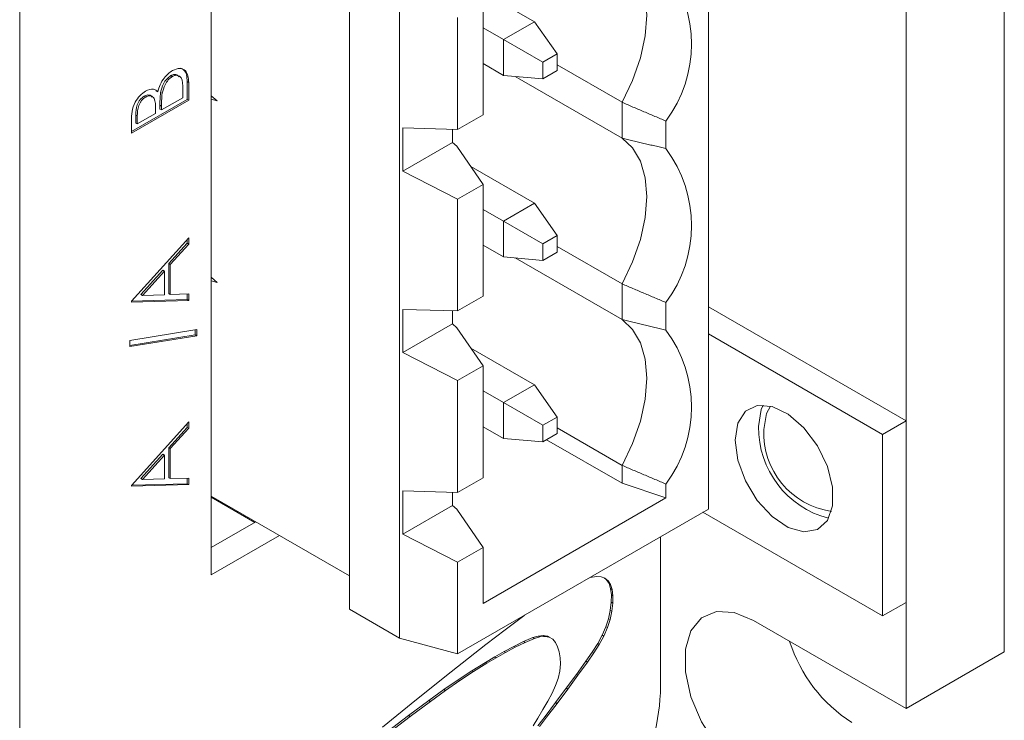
# Model space of a CAD drawing. Header units: inches. Extents: x 0.2 to 16.3, y 0.2 to 11.5.
# Tile 15 of 17: x 14.221 to 15.107, y 7.468 to 8.099. Entities that reach past the tile are written whole.
import ezdxf

# ---------------------------------------------------------------- set-up
doc = ezdxf.new("R2010")
doc.units = ezdxf.units.IN
doc.header["$MEASUREMENT"] = 0

msp = doc.modelspace()

# ---------------------------------------------------------------- linework, layer by layer
at = {"color": 7, "linetype": 'Continuous', "lineweight": 15}
for p, q in [((14.22127, 9.34456), (14.22127, 7.05824)), ((15.10692, 7.52996), (15.10692, 9.34758)), ((15.01853, 7.47893), (15.01853, 9.29655)), ((14.84071, 8.37585), (14.84071, 7.65833)), ((14.39362, 7.59918), (14.39362, 8.35754)), ((14.51778, 7.56833), (14.51778, 8.28586)), ((14.56305, 8.25972), (14.56305, 7.54219)), ((14.62714, 8.12979), (14.68425, 8.09682)), ((14.63818, 8.01317), (14.63818, 8.11379)), ((14.61521, 7.99991), (14.61521, 8.10053)), ((14.68425, 8.09682), (14.65641, 8.08075)), ((14.68425, 8.09682), (14.70463, 8.06783)), ((14.65641, 8.08075), (14.63818, 8.09127)), ((14.69171, 8.06037), (14.65641, 8.08075)), ((14.65641, 8.08075), (14.65641, 8.0486)), ((14.70463, 8.06783), (14.69171, 8.06037)), ((14.69171, 8.06037), (14.69171, 8.04545)), ((14.70463, 8.06783), (14.70463, 8.05291)), ((14.65641, 8.0486), (14.63818, 8.05913)), ((14.69171, 8.04545), (14.70463, 8.05291)), ((14.70463, 8.05805), (14.76305, 8.02433)), ((14.35726, 8.04833), (14.35865, 8.04753)), ((14.37189, 8.04311), (14.37189, 8.02701)), ((14.37189, 8.04311), (14.37329, 8.04231)), ((14.37329, 8.04231), (14.37329, 8.02621)), ((14.69171, 8.04545), (14.65641, 8.0486)), ((14.76305, 7.99216), (14.6669, 8.04766)), ((14.34408, 8.03461), (14.34547, 8.0338)), ((14.34804, 8.03327), (14.34944, 8.03247)), ((14.368, 8.0285), (14.368, 8.03611)), ((14.37189, 8.02701), (14.32173, 7.99805)), ((14.37329, 8.02621), (14.32173, 7.99644)), ((14.3332, 8.02987), (14.33459, 8.02906)), ((14.34883, 8.01743), (14.368, 8.0285)), ((14.37189, 8.02701), (14.37329, 8.02621)), ((14.39891, 8.02561), (14.39362, 8.0303)), ((14.39362, 8.02938), (14.3951, 8.02898)), ((14.39362, 8.02702), (14.39891, 8.02561)), ((14.76305, 7.99216), (14.76305, 8.02433)), ((14.34354, 8.01438), (14.34354, 8.01797)), ((14.34744, 8.02178), (14.34744, 8.01824)), ((14.34744, 8.02178), (14.34883, 8.02097)), ((14.34744, 8.01824), (14.34883, 8.01743)), ((14.34883, 8.02097), (14.34883, 8.01743)), ((14.32173, 7.99644), (14.32173, 8.00806)), ((14.32562, 8.01289), (14.32562, 8.00564)), ((14.32562, 8.01289), (14.32701, 8.01209)), ((14.32701, 8.00484), (14.34354, 8.01438)), ((14.32701, 8.01209), (14.32701, 8.00484)), ((14.61521, 7.99991), (14.63818, 8.01317)), ((14.80257, 8.00748), (14.80257, 7.98267)), ((14.32562, 8.00564), (14.32701, 8.00484)), ((14.56585, 8.00131), (14.61521, 7.99991)), ((14.56585, 7.96241), (14.56585, 8.00131)), ((14.61066, 8.00004), (14.61066, 7.98828)), ((14.61066, 7.98828), (14.56585, 7.96241)), ((14.61066, 7.98828), (14.61448, 7.98482)), ((14.61448, 7.98482), (14.63818, 7.95048)), ((14.61521, 7.93722), (14.56585, 7.96241)), ((14.62714, 7.96648), (14.68425, 7.93351)), ((14.63818, 7.95048), (14.61521, 7.93722)), ((14.63818, 7.84986), (14.63818, 7.95048)), ((14.61521, 7.8366), (14.61521, 7.93722)), ((14.63818, 7.92796), (14.65641, 7.91744)), ((14.68425, 7.93351), (14.65641, 7.91744)), ((14.68425, 7.93351), (14.70463, 7.90452)), ((14.65641, 7.91744), (14.69171, 7.89706)), ((14.65641, 7.91744), (14.65641, 7.88529)), ((14.32173, 7.8453), (14.37329, 7.90255)), ((14.37189, 7.901), (14.37189, 7.89754)), ((14.37329, 7.90255), (14.37329, 7.89674)), ((14.70463, 7.90452), (14.69171, 7.89706)), ((14.70463, 7.8896), (14.70463, 7.90452)), ((14.37189, 7.89754), (14.35537, 7.8792)), ((14.37329, 7.89674), (14.35676, 7.8784)), ((14.37189, 7.89754), (14.37329, 7.89674)), ((14.65641, 7.88529), (14.63818, 7.89582)), ((14.69171, 7.89706), (14.69171, 7.88214)), ((14.70463, 7.89474), (14.76305, 7.86102)), ((14.69171, 7.88214), (14.65641, 7.88529)), ((14.76305, 7.82885), (14.6669, 7.88436)), ((14.69171, 7.88214), (14.70463, 7.8896)), ((14.35537, 7.8792), (14.35537, 7.85221)), ((14.35537, 7.8792), (14.35676, 7.8784)), ((14.35676, 7.8784), (14.35676, 7.85141)), ((14.35008, 7.87333), (14.33038, 7.85147)), ((14.35147, 7.87253), (14.33177, 7.85066)), ((14.35008, 7.87333), (14.35147, 7.87253)), ((14.35147, 7.85125), (14.35147, 7.87253)), ((14.39891, 7.8623), (14.39362, 7.86699)), ((14.39362, 7.86607), (14.3951, 7.86567)), ((14.39362, 7.86372), (14.39891, 7.8623)), ((14.76305, 7.82885), (14.76305, 7.86102)), ((14.33038, 7.85147), (14.33177, 7.85066)), ((14.33177, 7.85066), (14.35147, 7.85125)), ((14.35537, 7.85221), (14.35676, 7.85141)), ((14.35676, 7.85141), (14.37329, 7.85189)), ((14.37189, 7.85185), (14.37189, 7.84687)), ((14.37329, 7.85189), (14.37329, 7.84606)), ((14.61521, 7.8366), (14.63818, 7.84986)), ((14.37329, 7.84606), (14.32173, 7.84454)), ((14.32173, 7.84454), (14.32173, 7.8453)), ((14.37189, 7.84687), (14.3218, 7.84539)), ((14.37189, 7.84687), (14.37329, 7.84606)), ((14.80257, 7.84417), (14.80257, 7.81936)), ((15.01853, 7.73777), (14.84071, 7.84043)), ((14.56585, 7.838), (14.61521, 7.8366)), ((14.56585, 7.7991), (14.56585, 7.838)), ((14.61066, 7.83673), (14.61066, 7.82497)), ((14.61066, 7.82497), (14.56585, 7.7991)), ((14.61066, 7.82497), (14.61448, 7.82151)), ((14.61448, 7.82151), (14.63818, 7.78717)), ((14.3204, 7.81019), (14.38056, 7.82001)), ((14.37916, 7.81519), (14.3204, 7.80559)), ((14.38056, 7.81438), (14.3204, 7.80456)), ((14.37916, 7.81979), (14.37916, 7.81519)), ((14.37916, 7.81519), (14.38056, 7.81438)), ((14.38056, 7.82001), (14.38056, 7.81438)), ((14.99732, 7.72553), (14.84071, 7.81594)), ((14.3204, 7.80456), (14.3204, 7.81019)), ((14.62714, 7.80317), (14.68425, 7.7702)), ((14.61521, 7.77392), (14.56585, 7.7991)), ((14.63818, 7.78717), (14.61521, 7.77392)), ((14.63818, 7.68655), (14.63818, 7.78717)), ((14.61521, 7.6733), (14.61521, 7.77392)), ((14.68425, 7.7702), (14.65641, 7.75413)), ((14.68425, 7.7702), (14.70463, 7.74121)), ((14.63818, 7.76466), (14.65641, 7.75413)), ((14.65641, 7.75413), (14.69171, 7.73375)), ((14.65641, 7.75413), (14.65641, 7.72198)), ((14.70463, 7.74121), (14.69171, 7.73375)), ((14.70463, 7.72629), (14.70463, 7.74121)), ((14.32173, 7.67966), (14.37329, 7.73691)), ((14.37189, 7.7319), (14.35537, 7.71356)), ((14.37189, 7.73536), (14.37189, 7.7319)), ((14.37189, 7.7319), (14.37329, 7.7311)), ((14.37329, 7.73691), (14.37329, 7.7311)), ((14.65641, 7.72198), (14.63818, 7.73251)), ((14.69171, 7.73375), (14.69171, 7.71883)), ((14.99732, 7.72553), (15.01853, 7.73777)), ((15.01853, 7.57447), (15.01853, 7.73777)), ((14.37329, 7.7311), (14.35676, 7.71276)), ((14.69171, 7.71883), (14.70463, 7.72629)), ((14.76305, 7.69771), (14.70463, 7.73144)), ((14.99732, 7.56222), (14.99732, 7.72553)), ((14.69171, 7.71883), (14.65641, 7.72198)), ((14.76305, 7.68163), (14.69516, 7.72082)), ((14.35008, 7.70769), (14.33038, 7.68583)), ((14.35147, 7.70689), (14.33177, 7.68502)), ((14.35008, 7.70769), (14.35147, 7.70689)), ((14.35147, 7.68561), (14.35147, 7.70689)), ((14.35537, 7.71356), (14.35537, 7.68657)), ((14.35537, 7.71356), (14.35676, 7.71276)), ((14.35676, 7.71276), (14.35676, 7.68577)), ((14.76305, 7.68163), (14.76305, 7.69771)), ((14.37329, 7.68042), (14.32173, 7.6789)), ((14.32173, 7.6789), (14.32173, 7.67966)), ((14.37189, 7.68122), (14.3218, 7.67975)), ((14.33038, 7.68583), (14.33177, 7.68502)), ((14.33177, 7.68502), (14.35147, 7.68561)), ((14.35537, 7.68657), (14.35676, 7.68577)), ((14.35676, 7.68577), (14.37329, 7.68625)), ((14.37189, 7.68621), (14.37189, 7.68122)), ((14.37189, 7.68122), (14.37329, 7.68042)), ((14.37329, 7.68625), (14.37329, 7.68042)), ((14.61521, 7.6733), (14.63818, 7.68655)), ((14.80257, 7.66846), (14.76305, 7.68163)), ((14.80257, 7.68086), (14.80257, 7.66846)), ((14.51778, 7.59822), (14.39362, 7.6699)), ((14.56585, 7.67469), (14.61521, 7.6733)), ((14.56585, 7.63579), (14.56585, 7.67469)), ((14.61066, 7.67342), (14.61066, 7.66166)), ((14.39362, 7.66903), (14.4329, 7.64635)), ((14.56585, 7.63579), (14.61066, 7.66166)), ((14.61066, 7.66166), (14.61448, 7.6582)), ((14.80257, 7.66846), (14.63818, 7.57356)), ((14.61448, 7.6582), (14.63818, 7.62387)), ((14.84071, 7.65833), (14.61521, 7.52815)), ((14.83578, 7.65548), (14.99732, 7.56222)), ((14.43365, 7.64679), (14.39362, 7.62367)), ((14.45486, 7.63454), (14.39362, 7.59918)), ((14.61521, 7.61061), (14.56585, 7.63579)), ((14.79756, 7.493), (14.79756, 7.63342)), ((14.63818, 7.62387), (14.61521, 7.61061)), ((14.63818, 7.62387), (14.63818, 7.57356)), ((14.61521, 7.61061), (14.61521, 7.52815)), ((14.74014, 7.59777), (14.73429, 7.59689)), ((14.74424, 7.59745), (14.74014, 7.59777)), ((14.74774, 7.59619), (14.74424, 7.59745)), ((14.7492, 7.59472), (14.74704, 7.59645)), ((14.75059, 7.59391), (14.74774, 7.59619)), ((14.75137, 7.59136), (14.7492, 7.59472)), ((14.7492, 7.59472), (14.75059, 7.59391)), ((14.75276, 7.59056), (14.75059, 7.59391)), ((14.7528, 7.58687), (14.75137, 7.59136)), ((14.75137, 7.59136), (14.75276, 7.59056)), ((14.75419, 7.58606), (14.75276, 7.59056)), ((14.75347, 7.58118), (14.7528, 7.58687)), ((14.7528, 7.58687), (14.75419, 7.58606)), ((14.75337, 7.5745), (14.75347, 7.58118)), ((14.75347, 7.58118), (14.75486, 7.58038)), ((14.75486, 7.58038), (14.75419, 7.58606)), ((14.75251, 7.56722), (14.75337, 7.5745)), ((14.75337, 7.5745), (14.75476, 7.57369)), ((14.7539, 7.56641), (14.75476, 7.57369)), ((14.75476, 7.57369), (14.75486, 7.58038)), ((14.99732, 7.56222), (15.01853, 7.57447)), ((14.51778, 7.56833), (14.56305, 7.54219)), ((14.75093, 7.55975), (14.75251, 7.56722)), ((14.75232, 7.55895), (14.7539, 7.56641)), ((14.75251, 7.56722), (14.7539, 7.56641)), ((14.67479, 7.56246), (14.65785, 7.54977)), ((14.67542, 7.5629), (14.67479, 7.56246)), ((14.74864, 7.55251), (14.75093, 7.55975)), ((14.75003, 7.55171), (14.75232, 7.55895)), ((14.75093, 7.55975), (14.75232, 7.55895)), ((14.88136, 7.55812), (15.01853, 7.47893)), ((14.65785, 7.54977), (14.64057, 7.53648)), ((14.74533, 7.54495), (14.74864, 7.55251)), ((14.74672, 7.54414), (14.75003, 7.55171)), ((14.74864, 7.55251), (14.75003, 7.55171)), ((14.56305, 7.54219), (14.61521, 7.52815)), ((14.66564, 7.53481), (14.67442, 7.53923)), ((14.66703, 7.53401), (14.67582, 7.53843)), ((14.67442, 7.53923), (14.68286, 7.54272)), ((14.67442, 7.53923), (14.67582, 7.53843)), ((14.67582, 7.53843), (14.68425, 7.54192)), ((14.68286, 7.54272), (14.68772, 7.5441)), ((14.68286, 7.54272), (14.68425, 7.54192)), ((14.68425, 7.54192), (14.68911, 7.54329)), ((14.68772, 7.5441), (14.69213, 7.54462)), ((14.68772, 7.5441), (14.68911, 7.54329)), ((14.68911, 7.54329), (14.69352, 7.54381)), ((14.69213, 7.54462), (14.69606, 7.54401)), ((14.69213, 7.54462), (14.69352, 7.54381)), ((14.69352, 7.54381), (14.69745, 7.54321)), ((14.69606, 7.54401), (14.69745, 7.54321)), ((14.69745, 7.54321), (14.70085, 7.54121)), ((14.70085, 7.54121), (14.70317, 7.53842)), ((14.70317, 7.53842), (14.70509, 7.53454)), ((14.73624, 7.52975), (14.74119, 7.53748)), ((14.74119, 7.53748), (14.74533, 7.54495)), ((14.74119, 7.53748), (14.74259, 7.53667)), ((14.74259, 7.53667), (14.74672, 7.54414)), ((14.74533, 7.54495), (14.74672, 7.54414)), ((14.64057, 7.53648), (14.60938, 7.51202)), ((14.64852, 7.52537), (14.65697, 7.53014)), ((14.64991, 7.52456), (14.65837, 7.52933)), ((14.65697, 7.53014), (14.66564, 7.53481)), ((14.65697, 7.53014), (14.65837, 7.52933)), ((14.65837, 7.52933), (14.66703, 7.53401)), ((14.66564, 7.53481), (14.66703, 7.53401)), ((14.70509, 7.53454), (14.70656, 7.52982)), ((14.70656, 7.52982), (14.70748, 7.52455)), ((14.73046, 7.5214), (14.73624, 7.52975)), ((14.73186, 7.5206), (14.73763, 7.52894)), ((14.73624, 7.52975), (14.73763, 7.52894)), ((14.73763, 7.52894), (14.74259, 7.53667)), ((15.10692, 7.52996), (15.01853, 7.47893)), ((14.6281, 7.51293), (14.64019, 7.52045)), ((14.62949, 7.51213), (14.64158, 7.51964)), ((14.64019, 7.52045), (14.64852, 7.52537)), ((14.64019, 7.52045), (14.64158, 7.51964)), ((14.64158, 7.51964), (14.64991, 7.52456)), ((14.64852, 7.52537), (14.64991, 7.52456)), ((14.70748, 7.52455), (14.70779, 7.51904)), ((14.72206, 7.50966), (14.73046, 7.5214)), ((14.72345, 7.50885), (14.73186, 7.5206)), ((14.73046, 7.5214), (14.73186, 7.5206)), ((14.60938, 7.51202), (14.57824, 7.48707)), ((14.61577, 7.50483), (14.6281, 7.51293)), ((14.61717, 7.50402), (14.62949, 7.51213)), ((14.6281, 7.51293), (14.62949, 7.51213)), ((14.70724, 7.51249), (14.70572, 7.50605)), ((14.70779, 7.51904), (14.70724, 7.51249)), ((14.60293, 7.49596), (14.61577, 7.50483)), ((14.60432, 7.49516), (14.61717, 7.50402)), ((14.61577, 7.50483), (14.61717, 7.50402)), ((14.70572, 7.50605), (14.70332, 7.49955)), ((14.71285, 7.4971), (14.72206, 7.50966)), ((14.71425, 7.4963), (14.72345, 7.50885)), ((14.72206, 7.50966), (14.72345, 7.50885)), ((14.58932, 7.48619), (14.60293, 7.49596)), ((14.59071, 7.48539), (14.60432, 7.49516)), ((14.60293, 7.49596), (14.60432, 7.49516)), ((14.70016, 7.49281), (14.69633, 7.48567)), ((14.70332, 7.49955), (14.70016, 7.49281)), ((14.7033, 7.48431), (14.71285, 7.4971)), ((14.70469, 7.48351), (14.71425, 7.4963)), ((14.71285, 7.4971), (14.71425, 7.4963)), ((14.57824, 7.48707), (14.54768, 7.46213)), ((14.57096, 7.47257), (14.58932, 7.48619)), ((14.57235, 7.47177), (14.59071, 7.48539)), ((14.58932, 7.48619), (14.59071, 7.48539)), ((14.69633, 7.48567), (14.69198, 7.47811)), ((14.69385, 7.47187), (14.7033, 7.48431)), ((14.7033, 7.48431), (14.70469, 7.48351)), ((14.69198, 7.47811), (14.68733, 7.4704)), ((14.69524, 7.47106), (14.70469, 7.48351)), ((14.55177, 7.45793), (14.57096, 7.47257)), ((14.55316, 7.45713), (14.57235, 7.47177)), ((14.57096, 7.47257), (14.57235, 7.47177)), ((14.68733, 7.4704), (14.683, 7.46342)), ((14.68741, 7.46351), (14.69385, 7.47187)), ((14.6888, 7.46271), (14.69524, 7.47106)), ((14.69385, 7.47187), (14.69524, 7.47106))]:
    msp.add_line(p, q, dxfattribs=at)
at = {"color": 7, "linetype": 'Continuous', "lineweight": 15, "flags": 128}
for points in [[(14.76305, 8.15547), (14.77253, 8.14666), (14.77955, 8.13464), (14.78386, 8.11984), (14.78532, 8.10275), (14.78386, 8.084), (14.77955, 8.06421), (14.77253, 8.04409), (14.76305, 8.02433)], [(14.76305, 7.99216), (14.77253, 7.98335), (14.77955, 7.97133), (14.78386, 7.95653), (14.78532, 7.93945), (14.78386, 7.92069), (14.77955, 7.9009), (14.77253, 7.88078), (14.76305, 7.86102)], [(14.76305, 7.82885), (14.77253, 7.82004), (14.77955, 7.80803), (14.78386, 7.79322), (14.78532, 7.77614), (14.78386, 7.75738), (14.77955, 7.73759), (14.77253, 7.71747), (14.76305, 7.69771)], [(14.86474, 7.72041), (14.86713, 7.7356), (14.87406, 7.74638), (14.88476, 7.75158), (14.89808, 7.75064), (14.91258, 7.74365), (14.92669, 7.73139), (14.93886, 7.71517), (14.9478, 7.69675), (14.95252, 7.67814), (14.95252, 7.66134), (14.9478, 7.64817), (14.93886, 7.64007), (14.92669, 7.63792), (14.91258, 7.64193), (14.89808, 7.65169), (14.88476, 7.66613), (14.87406, 7.68369), (14.86713, 7.70246), (14.86474, 7.72041)], [(14.88595, 7.73266), (14.88835, 7.74785), (14.89015, 7.75194)], [(14.89055, 7.73001), (14.89294, 7.74427), (14.89675, 7.75099)], [(14.88136, 7.41523), (14.86392, 7.42819), (14.8479, 7.44588), (14.8346, 7.46688), (14.82507, 7.48949), (14.82011, 7.51186), (14.82011, 7.5322), (14.82507, 7.54885), (14.8346, 7.56046), (14.8479, 7.56609), (14.86392, 7.56529), (14.88136, 7.55812)]]:
    msp.add_lwpolyline(points, dxfattribs=at)
at = {"color": 7, "linetype": 'Continuous', "lineweight": 15}
for centre, radius, start, end in [((14.70976, 8.07673), 0.1158, 323.27213, 36.72787), ((14.70976, 7.91342), 0.1158, 323.27215, 36.72785), ((14.70976, 7.75011), 0.1158, 323.27215, 36.72785), ((14.9698, 7.73133), 0.08386, 179.09182, 255.59004), ((14.96185, 7.7269), 0.07137, 177.50281, 261.59232), ((15.04334, 7.58046), 0.13586, 197.6026, 237.20227), ((14.60566, 7.50173), 0.1921, 302.60554, 357.39448)]:
    msp.add_arc(centre, radius, start, end, dxfattribs=at)
for points, knots in [([(14.34547, 8.0338), (14.3461, 8.03595), (14.34735, 8.04023), (14.3508, 8.04598), (14.35474, 8.05029), (14.35735, 8.05201), (14.35865, 8.05287)], [0, 0, 0, 0, 0.2804091, 0.5595627, 0.7797307, 1, 1, 1, 1]), ([(14.35865, 8.05287), (14.36096, 8.05385), (14.36559, 8.05582), (14.37048, 8.05328), (14.37298, 8.04842), (14.37318, 8.04435), (14.37329, 8.04231)], [0, 0, 0, 0, 0.2791294, 0.558665, 0.779075, 1, 1, 1, 1]), ([(14.36551, 8.05495), (14.36678, 8.05457), (14.36951, 8.05377), (14.37155, 8.04915), (14.37178, 8.04513), (14.37189, 8.04311)], [0, 0, 0, 0, 0.303252, 0.651219, 1, 1, 1, 1]), ([(14.35726, 8.04833), (14.35599, 8.04742), (14.35346, 8.04561), (14.34977, 8.04004), (14.3487, 8.03584), (14.34804, 8.03327)], [0, 0, 0, 0, 0.279938, 0.560436, 1, 1, 1, 1]), ([(14.35865, 8.04753), (14.35739, 8.04662), (14.35485, 8.0448), (14.35116, 8.03924), (14.35009, 8.03503), (14.34944, 8.03247)], [0, 0, 0, 0, 0.279938, 0.560436, 1, 1, 1, 1]), ([(14.36463, 8.04738), (14.3638, 8.04821), (14.36249, 8.04954), (14.35969, 8.04949), (14.35807, 8.04872), (14.35726, 8.04833)], [0, 0, 0, 0, 0.4607419, 0.7304195, 1, 1, 1, 1]), ([(14.368, 8.03611), (14.36799, 8.03999), (14.36797, 8.04581), (14.36403, 8.04867), (14.3611, 8.0487), (14.35946, 8.04792), (14.35865, 8.04753)], [0, 0, 0, 0, 0.499376, 0.748735, 0.87439, 1, 1, 1, 1]), ([(14.32173, 8.00806), (14.32177, 8.01064), (14.32185, 8.01576), (14.3245, 8.02399), (14.32931, 8.03069), (14.33277, 8.03313), (14.3345, 8.03435)], [0, 0, 0, 0, 0.281351, 0.559954, 0.779909, 1, 1, 1, 1]), ([(14.3345, 8.03435), (14.33701, 8.03542), (14.34149, 8.03734), (14.34425, 8.03488), (14.34547, 8.0338)], [0, 0, 0, 0, 0.559196, 1, 1, 1, 1]), ([(14.34804, 8.03327), (14.34782, 8.03107), (14.34743, 8.02714), (14.34743, 8.02342), (14.34744, 8.02178)], [0, 0, 0, 0, 0.559733, 1, 1, 1, 1]), ([(14.3332, 8.02987), (14.33193, 8.02896), (14.33003, 8.02759), (14.32805, 8.02458), (14.32585, 8.01975), (14.32572, 8.01594), (14.32562, 8.01289)], [0, 0, 0, 0, 0.249267, 0.374897, 0.500588, 1, 1, 1, 1]), ([(14.33459, 8.02906), (14.33333, 8.02815), (14.33142, 8.02679), (14.32944, 8.02378), (14.32725, 8.01894), (14.32712, 8.01513), (14.32701, 8.01209)], [0, 0, 0, 0, 0.249267, 0.374897, 0.500588, 1, 1, 1, 1]), ([(14.34035, 8.02909), (14.34006, 8.02948), (14.33938, 8.03041), (14.3377, 8.03101), (14.33557, 8.03102), (14.33399, 8.03025), (14.3332, 8.02987)], [0, 0, 0, 0, 0.1888857, 0.4593764, 0.7297581, 1, 1, 1, 1]), ([(14.34354, 8.01797), (14.34353, 8.0217), (14.34352, 8.02637), (14.34091, 8.02948), (14.33911, 8.03022), (14.33696, 8.03021), (14.33538, 8.02944), (14.33459, 8.02906)], [0, 0, 0, 0, 0.498608, 0.624016, 0.749399, 0.874732, 1, 1, 1, 1]), ([(14.34944, 8.03247), (14.34921, 8.03027), (14.34882, 8.02634), (14.34882, 8.02261), (14.34883, 8.02097)], [0, 0, 0, 0, 0.559733, 1, 1, 1, 1])]:
    msp.add_open_spline(points, degree=3, knots=knots, dxfattribs=at)
for points in [[(14.76305, 8.02433), (14.80257, 8.00748)], [(14.80257, 7.98267), (14.76305, 7.99216)], [(14.76305, 7.86102), (14.80257, 7.84417)], [(14.80257, 7.81936), (14.76305, 7.82885)], [(14.76305, 7.69771), (14.80257, 7.68086)]]:
    msp.add_open_spline(points, degree=1, dxfattribs=at)

doc.saveas('drawing.dxf')
